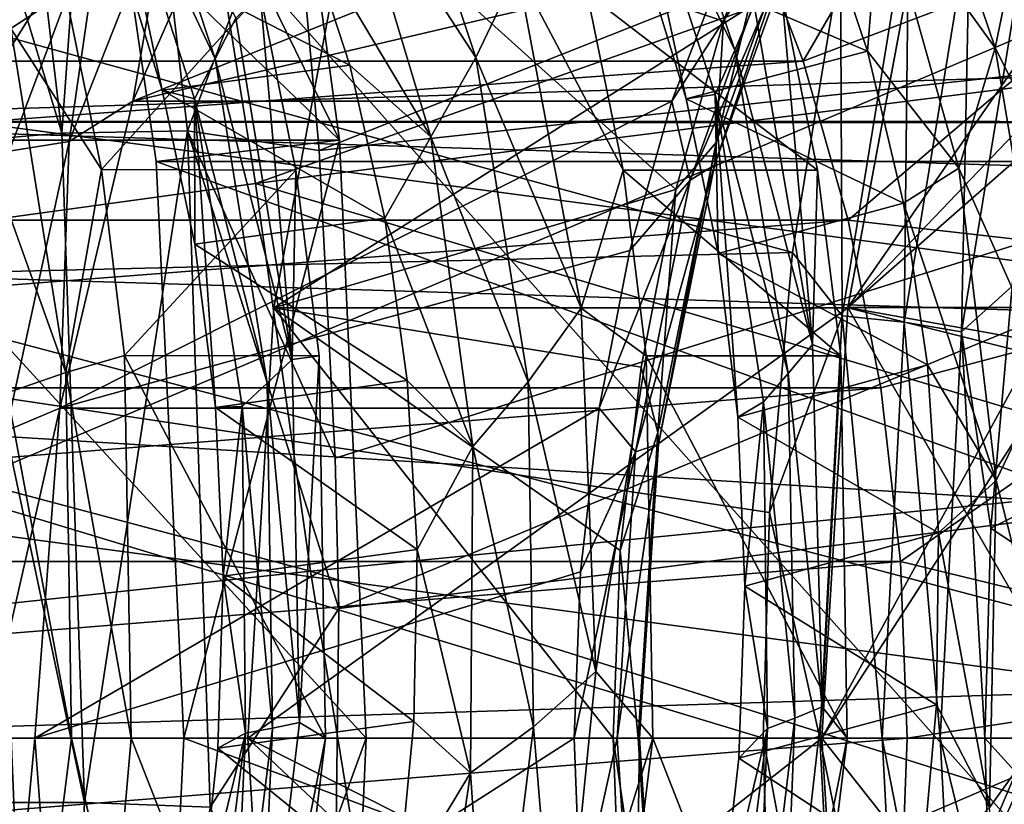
# Model space of a CAD drawing. Header units: metres. Extents: x 26 to 263, y -109 to 109.
# Tile 167 of 256: x 115.5 to 118.59, y -76.51 to -74.04. Entities that reach past the tile are written whole.
import ezdxf

# ---------------------------------------------------------------- set-up
doc = ezdxf.new("R2010")
doc.units = ezdxf.units.M
doc.layers.add('solid_500750', color=7, linetype='CONTINUOUS')

msp = doc.modelspace()

# ---------------------------------------------------------------- linework, layer by layer
at = {"layer": 'solid_500750'}
for points in [[(115.784851, -72.308708, 1.945279), (115.633789, -74.40081, 1.523011), (115.390991, -72.337746, 1.86595)], [(115.784851, -72.308708, 1.945279), (116.028961, -74.393555, 1.600509), (115.633789, -74.40081, 1.523011)], [(115.784851, -72.308708, 1.945279), (116.358383, -73.519669, 1.860463), (116.028961, -74.393555, 1.600509)], [(115.390991, -72.337746, 1.86595), (115.633789, -74.40081, 1.523011), (115.026138, -72.398567, 1.862928)], [(115.633789, -74.40081, 1.523011), (115.265152, -74.431282, 1.525332), (115.026138, -72.398567, 1.862928)], [(130.844025, -74.370224, 44.873901), (99.463753, -74.362961, 23.71574), (99.711678, -72.469185, 23.36167)], [(130.952408, -73.420219, 44.719109), (130.844025, -74.370224, 44.873901), (99.711678, -72.469185, 23.36167)], [(116.077164, -72.457069, 42.713013), (111.776817, -72.899101, 38.631111), (111.762062, -74.055214, 38.672157)], [(116.078056, -73.535301, 42.740898), (116.077164, -72.457069, 42.713013), (111.762062, -74.055214, 38.672157)], [(144.712799, -73.420189, 25.067234), (113.95842, -72.469185, 3.015215), (114.206337, -74.362961, 2.661144)], [(114.615341, -72.592262, 4.703796), (116.253647, -72.592262, 5.850949), (116.50573, -74.423073, 5.49094)], [(114.867424, -74.423073, 4.343787), (114.615341, -72.592262, 4.703796), (116.50573, -74.423073, 5.49094)], [(116.50573, -74.423073, 5.49094), (116.253647, -72.592262, 5.850949), (115.675095, -72.728882, 6.677213)], [(116.442024, -74.45533, 1.741), (116.358383, -73.519669, 1.860463), (121.093689, -72.61216, 4.042443)], [(121.221687, -73.938095, 3.863671), (116.442024, -74.45533, 1.741), (121.093689, -72.61216, 4.042443)], [(117.785126, -73.712761, 16.739622), (117.96228, -74.175003, 16.486622), (118.842056, -72.663315, 16.973619)], [(117.96228, -74.175003, 16.486622), (119.27816, -73.675003, 16.350792), (118.842056, -72.663315, 16.973619)], [(121.562912, -79.873863, 35.098366), (121.562912, -72.726135, 35.098366), (115.200058, -72.726135, 30.643042)], [(121.562912, -79.873863, 35.098366), (115.200058, -72.726135, 30.643042), (115.200058, -79.873863, 30.643042)], [(115.675095, -72.728882, 6.677213), (120.597504, -72.72831, 10.124092), (120.85331, -74.489456, 9.758762)], [(115.930855, -74.489914, 6.31195), (115.675095, -72.728882, 6.677213), (120.85331, -74.489456, 9.758762)], [(116.50573, -74.423073, 5.49094), (115.675095, -72.728882, 6.677213), (115.930855, -74.489914, 6.31195)], [(120.459496, -73.066467, 46.746578), (116.078056, -73.535301, 42.740898), (116.24234, -74.559143, 42.722672)], [(119.152031, -74.191216, 45.378681), (120.459496, -73.066467, 46.746578), (116.24234, -74.559143, 42.722672)], [(115.473717, -74.072296, 14.097964), (115.158142, -73.123528, 14.683705), (115.645477, -73.959694, 13.963606)], [(117.408867, -73.433296, 16.701004), (117.747757, -74.140495, 15.975588), (117.447685, -73.250801, 16.538401)], [(117.447685, -73.250801, 16.538401), (117.747757, -74.140495, 15.975588), (117.807991, -73.997566, 15.782422)], [(118.205147, -73.633575, 17.051115), (118.264076, -73.243851, 17.117014), (118.565239, -74.132523, 16.552629)], [(118.565239, -74.132523, 16.552629), (118.264076, -73.243851, 17.117014), (118.651787, -73.711449, 16.581755)], [(115.775436, -73.444565, 15.544935), (116.116096, -74.167763, 14.815152), (115.819519, -73.273758, 15.372965)], [(115.819519, -73.273758, 15.372965), (116.116096, -74.167763, 14.815152), (116.18042, -74.040382, 14.614264)], [(116.533958, -73.549042, 15.96505), (116.637329, -73.26992, 15.949038), (116.934517, -74.163506, 15.390336)], [(116.934517, -74.163506, 15.390336), (116.637329, -73.26992, 15.949038), (117.065025, -73.889549, 15.336612)], [(144.821198, -74.370201, 24.912437), (144.712799, -73.420189, 25.067234), (114.206337, -74.362961, 2.661144)], [(117.408867, -73.433296, 16.701004), (117.458061, -73.842506, 16.69684), (117.594452, -74.292931, 16.42795)], [(117.408867, -73.433296, 16.701004), (117.594452, -74.292931, 16.42795), (117.686348, -74.279945, 16.17053)], [(117.408867, -73.433296, 16.701004), (117.686348, -74.279945, 16.17053), (117.747757, -74.140495, 15.975588)], [(115.775436, -73.444565, 15.544935), (115.810745, -73.817505, 15.566873), (115.94915, -74.265587, 15.295115)], [(115.775436, -73.444565, 15.544935), (115.94915, -74.265587, 15.295115), (116.051201, -74.293304, 15.016913)], [(115.775436, -73.444565, 15.544935), (116.051201, -74.293304, 15.016913), (116.116096, -74.167763, 14.815152)], [(115.857246, -74.300003, 23.734743), (117.717155, -73.864952, 24.682201), (117.915031, -73.471573, 24.399605)], [(116.221855, -73.471573, 23.214029), (115.857246, -74.300003, 23.734743), (117.915031, -73.471573, 24.399605)], [(115.973839, -73.62751, 23.270096), (115.857246, -74.300003, 23.734743), (116.221855, -73.471573, 23.214029)], [(117.929298, -74.77594, 29.609571), (113.170486, -74.890312, 26.306263), (113.405899, -73.533005, 25.97007)], [(118.079422, -73.857773, 29.395178), (117.929298, -74.77594, 29.609571), (113.405899, -73.533005, 25.97007)], [(116.028961, -74.393555, 1.600509), (116.358383, -73.519669, 1.860463), (116.442024, -74.45533, 1.741)], [(116.078056, -73.535301, 42.740898), (111.762062, -74.055214, 38.672157), (111.841072, -75.176857, 38.605049)], [(116.078056, -73.535301, 42.740898), (111.841072, -75.176857, 38.605049), (113.048264, -75.000099, 39.746647)], [(113.343163, -74.957756, 40.024105), (116.078056, -73.535301, 42.740898), (113.048264, -75.000099, 39.746647)], [(113.343163, -74.957756, 40.024105), (116.24234, -74.559143, 42.722672), (116.078056, -73.535301, 42.740898)], [(114.607071, -73.937981, 24.010317), (115.313324, -74.384789, 23.756618), (115.626938, -73.558113, 23.308733)], [(115.768501, -73.660477, 23.300928), (115.626938, -73.558113, 23.308733), (115.313324, -74.384789, 23.756618)], [(116.792938, -74.412231, 15.461611), (116.394363, -73.745125, 16.045702), (116.533958, -73.549042, 15.96505)], [(116.792938, -74.412231, 15.461611), (116.533958, -73.549042, 15.96505), (116.934517, -74.163506, 15.390336)], [(117.899117, -73.560982, 25.294058), (117.711823, -74.049698, 25.56155), (116.541008, -73.656517, 27.233639)], [(117.689148, -74.430542, 25.527573), (117.711823, -74.049698, 25.56155), (117.899117, -73.560982, 25.294058)], [(117.983574, -73.613594, 25.107082), (117.689148, -74.430542, 25.527573), (117.899117, -73.560982, 25.294058)], [(117.684151, -74.500984, 25.345505), (117.689148, -74.430542, 25.527573), (117.983574, -73.613594, 25.107082)], [(117.967484, -73.714821, 24.940859), (117.684151, -74.500984, 25.345505), (117.983574, -73.613594, 25.107082)], [(115.657272, -74.427094, 23.722195), (115.857246, -74.300003, 23.734743), (115.973839, -73.62751, 23.270096)], [(115.657272, -74.427094, 23.722195), (115.973839, -73.62751, 23.270096), (115.768501, -73.660477, 23.300928)], [(116.300117, -74.949127, 27.577665), (118.102257, -74.949127, 28.839533), (118.343147, -73.656517, 28.495506)], [(116.300117, -74.949127, 27.577665), (118.343147, -73.656517, 28.495506), (116.541008, -73.656517, 27.233639)], [(117.562309, -74.577927, 25.775072), (116.300117, -74.949127, 27.577665), (116.541008, -73.656517, 27.233639)], [(117.711823, -74.049698, 25.56155), (117.562309, -74.577927, 25.775072), (116.541008, -73.656517, 27.233639)], [(118.205147, -73.633575, 17.051115), (118.16494, -74.143524, 16.936737), (118.017052, -73.704987, 17.222279)], [(118.343147, -73.656517, 28.495506), (118.102257, -74.949127, 28.839533), (119.010185, -74.000656, 27.542877)], [(118.102287, -74.948631, 28.839489), (118.757607, -74.948631, 29.298349), (118.998482, -73.656158, 28.954348)], [(118.102287, -74.948631, 28.839489), (118.998482, -73.656158, 28.954348), (118.343163, -73.656158, 28.495485)], [(119.209709, -73.976311, 27.257929), (118.102287, -74.948631, 28.839489), (118.343163, -73.656158, 28.495485)], [(118.451439, -74.51075, 16.565809), (118.16494, -74.143524, 16.936737), (118.205147, -73.633575, 17.051115)], [(118.451439, -74.51075, 16.565809), (118.205147, -73.633575, 17.051115), (118.565239, -74.132523, 16.552629)], [(115.468971, -74.457611, 23.728693), (115.768501, -73.660477, 23.300928), (115.313324, -74.384789, 23.756618)], [(115.657272, -74.427094, 23.722195), (115.768501, -73.660477, 23.300928), (115.468971, -74.457611, 23.728693)], [(118.10331, -74.673592, 16.285208), (119.27816, -73.675003, 16.350792), (117.96228, -74.175003, 16.486622)], [(118.10331, -74.673592, 16.285208), (119.562645, -74.83931, 15.94451), (119.27816, -73.675003, 16.350792)], [(119.579414, -73.701927, 14.177111), (119.579414, -78.898079, 14.177111), (107.292137, -78.898079, 5.573464)], [(119.579414, -73.701927, 14.177111), (107.292137, -78.898079, 5.573464), (107.292137, -73.701927, 5.573464)], [(120.193787, -76.300003, 14.607295), (110.363953, -73.701927, 7.724376), (110.671829, -75.023483, 7.939949)], [(120.295418, -75.023933, 14.67846), (110.363953, -73.701927, 7.724376), (120.193787, -76.300003, 14.607295)], [(120.603363, -73.701927, 14.894084), (110.363953, -73.701927, 7.724376), (120.295418, -75.023933, 14.67846)], [(111.062851, -74.175003, 11.655588), (117.785126, -73.712761, 16.739622), (110.885696, -73.712761, 11.908588)], [(111.062851, -74.175003, 11.655588), (117.96228, -74.175003, 16.486622), (117.785126, -73.712761, 16.739622)], [(118.017052, -73.704987, 17.222279), (118.16494, -74.143524, 16.936737), (117.458061, -73.842506, 16.69684)], [(117.607109, -74.548019, 25.172335), (117.684151, -74.500984, 25.345505), (117.967484, -73.714821, 24.940859)], [(117.883034, -73.782402, 24.778269), (117.607109, -74.548019, 25.172335), (117.967484, -73.714821, 24.940859)], [(118.085381, -74.974808, 29.720257), (118.079422, -73.857773, 29.395178), (118.294289, -73.694748, 29.421915)], [(118.085381, -74.974808, 29.720257), (118.294289, -73.694748, 29.421915), (118.279564, -74.994751, 29.725992)], [(118.294289, -73.694748, 29.421915), (118.485321, -73.733948, 29.432138), (118.279564, -74.994751, 29.725992)], [(118.565239, -74.132523, 16.552629), (118.651787, -73.711449, 16.581755), (118.878525, -74.751099, 16.122894)], [(116.394363, -73.745125, 16.045702), (116.539001, -74.187714, 15.764792), (115.810745, -73.817505, 15.566873)], [(116.792938, -74.412231, 15.461611), (116.539001, -74.187714, 15.764792), (116.394363, -73.745125, 16.045702)], [(118.279564, -74.994751, 29.725992), (118.485321, -73.733948, 29.432138), (118.459938, -75.024597, 29.657372)], [(118.485321, -73.733948, 29.432138), (118.660988, -73.792633, 29.370239), (118.459938, -75.024597, 29.657372)], [(117.55043, -74.300003, 24.920319), (117.607109, -74.548019, 25.172335), (117.883034, -73.782402, 24.778269)], [(117.717155, -73.864952, 24.682201), (117.55043, -74.300003, 24.920319), (117.883034, -73.782402, 24.778269)], [(118.459938, -75.024597, 29.657372), (118.660988, -73.792633, 29.370239), (118.619286, -74.881065, 29.49589)], [(116.539001, -74.187714, 15.764792), (115.94915, -74.265587, 15.295115), (115.810745, -73.817505, 15.566873)], [(118.16494, -74.143524, 16.936737), (117.594452, -74.292931, 16.42795), (117.458061, -73.842506, 16.69684)], [(115.857246, -74.300003, 23.734743), (117.55043, -74.300003, 24.920319), (117.717155, -73.864952, 24.682201)], [(118.085381, -74.974808, 29.720257), (117.929298, -74.77594, 29.609571), (118.079422, -73.857773, 29.395178)], [(116.934517, -74.163506, 15.390336), (117.065025, -73.889549, 15.336612), (117.265289, -74.950417, 14.915557)], [(117.065025, -73.889549, 15.336612), (117.284462, -73.962448, 15.10945), (117.396881, -74.517181, 14.881249)], [(117.265289, -74.950417, 14.915557), (117.065025, -73.889549, 15.336612), (117.396881, -74.517181, 14.881249)], [(115.473717, -74.072296, 14.097964), (115.645477, -73.959694, 13.963606), (115.758224, -74.514992, 13.734865)], [(115.758224, -74.514992, 13.734865), (115.645477, -73.959694, 13.963606), (116.25679, -73.962448, 14.389869)], [(115.758224, -74.514992, 13.734865), (116.25679, -73.962448, 14.389869), (116.369217, -74.517181, 14.161668)], [(116.18042, -74.040382, 14.614264), (116.357864, -75.111145, 14.226511), (116.25679, -73.962448, 14.389869)], [(116.357864, -75.111145, 14.226511), (116.369217, -74.517181, 14.161668), (116.25679, -73.962448, 14.389869)], [(116.492393, -75.42141, 1.669001), (116.442024, -74.45533, 1.741), (121.221687, -73.938095, 3.863671)], [(116.503922, -75.893761, 1.652488), (116.492393, -75.42141, 1.669001), (121.221687, -73.938095, 3.863671)], [(121.274254, -75.286362, 3.795298), (116.503922, -75.893761, 1.652488), (121.221687, -73.938095, 3.863671)], [(117.284462, -73.962448, 15.10945), (117.895058, -73.962311, 15.537088), (118.007492, -74.517021, 15.308875)], [(117.396881, -74.517181, 14.881249), (117.284462, -73.962448, 15.10945), (118.007492, -74.517021, 15.308875)], [(117.807991, -73.997566, 15.782422), (117.991714, -75.06398, 15.385704), (117.895058, -73.962311, 15.537088)], [(117.991714, -75.06398, 15.385704), (118.007492, -74.517021, 15.308875), (117.895058, -73.962311, 15.537088)], [(117.747757, -74.140495, 15.975588), (117.991714, -75.06398, 15.385704), (117.807991, -73.997566, 15.782422)], [(119.209709, -73.976311, 27.257929), (118.964516, -75.10347, 27.608095), (118.102287, -74.948631, 28.839489)], [(118.102257, -74.949127, 28.839533), (118.785294, -75.121178, 27.86405), (119.010185, -74.000656, 27.542877)], [(116.116096, -74.167763, 14.815152), (116.357864, -75.111145, 14.226511), (116.18042, -74.040382, 14.614264)], [(117.689148, -74.430542, 25.527573), (117.562309, -74.577927, 25.775072), (117.711823, -74.049698, 25.56155)], [(115.30365, -74.194618, 14.22824), (115.473717, -74.072296, 14.097964), (115.647003, -75.152336, 13.715439)], [(115.647003, -75.152336, 13.715439), (115.473717, -74.072296, 14.097964), (115.758224, -74.514992, 13.734865)], [(118.16494, -74.143524, 16.936737), (118.277588, -74.620697, 16.701509), (117.594452, -74.292931, 16.42795)], [(117.686348, -74.279945, 16.17053), (117.915009, -75.15596, 15.602475), (117.747757, -74.140495, 15.975588)], [(117.747757, -74.140495, 15.975588), (117.915009, -75.15596, 15.602475), (117.991714, -75.06398, 15.385704)], [(118.451439, -74.51075, 16.565809), (118.277588, -74.620697, 16.701509), (118.16494, -74.143524, 16.936737)], [(118.451439, -74.51075, 16.565809), (118.565239, -74.132523, 16.552629), (118.733665, -75.147469, 16.177822)], [(118.733665, -75.147469, 16.177822), (118.565239, -74.132523, 16.552629), (118.878525, -74.751099, 16.122894)], [(111.20388, -74.673592, 11.454175), (117.96228, -74.175003, 16.486622), (111.062851, -74.175003, 11.655588)], [(111.20388, -74.673592, 11.454175), (118.10331, -74.673592, 16.285208), (117.96228, -74.175003, 16.486622)], [(116.051201, -74.293304, 15.016913), (116.27935, -75.185951, 14.447742), (116.116096, -74.167763, 14.815152)], [(116.116096, -74.167763, 14.815152), (116.27935, -75.185951, 14.447742), (116.357864, -75.111145, 14.226511)], [(116.792938, -74.412231, 15.461611), (116.934517, -74.163506, 15.390336), (117.098396, -75.181564, 15.02201)], [(117.098396, -75.181564, 15.02201), (116.934517, -74.163506, 15.390336), (117.265289, -74.950417, 14.915557)], [(115.462982, -75.215721, 13.866414), (115.30365, -74.194618, 14.22824), (115.647003, -75.152336, 13.715439)], [(116.539001, -74.187714, 15.764792), (116.648132, -74.668144, 15.534602), (115.94915, -74.265587, 15.295115)], [(119.349533, -75.486343, 45.133121), (119.152031, -74.191216, 45.378681), (116.24234, -74.559143, 42.722672)], [(116.792938, -74.412231, 15.461611), (116.648132, -74.668144, 15.534602), (116.539001, -74.187714, 15.764792)], [(116.648132, -74.668144, 15.534602), (116.051796, -74.749878, 15.074422), (115.94915, -74.265587, 15.295115)], [(116.051201, -74.293304, 15.016913), (115.94915, -74.265587, 15.295115), (116.051796, -74.749878, 15.074422)], [(115.628044, -75.264725, 24.062078), (117.417694, -74.769264, 25.109884), (117.55043, -74.300003, 24.920319)], [(115.857246, -74.300003, 23.734743), (115.628044, -75.264725, 24.062078), (117.55043, -74.300003, 24.920319)], [(115.657272, -74.427094, 23.722195), (115.628044, -75.264725, 24.062078), (115.857246, -74.300003, 23.734743)], [(116.051201, -74.293304, 15.016913), (116.051796, -74.749878, 15.074422), (116.116241, -75.261772, 14.908286)], [(116.051201, -74.293304, 15.016913), (116.116241, -75.261772, 14.908286), (116.200546, -75.258797, 14.669442)], [(116.051201, -74.293304, 15.016913), (116.200546, -75.258797, 14.669442), (116.27935, -75.185951, 14.447742)], [(117.55043, -74.300003, 24.920319), (117.417694, -74.769264, 25.109884), (117.607109, -74.548019, 25.172335)], [(117.686348, -74.279945, 16.17053), (117.594452, -74.292931, 16.42795), (117.694931, -74.779076, 16.210352)], [(118.277588, -74.620697, 16.701509), (117.694931, -74.779076, 16.210352), (117.594452, -74.292931, 16.42795)], [(117.686348, -74.279945, 16.17053), (117.694931, -74.779076, 16.210352), (117.757088, -75.292297, 16.047489)], [(117.686348, -74.279945, 16.17053), (117.757088, -75.292297, 16.047489), (117.837646, -75.244125, 15.820271)], [(117.686348, -74.279945, 16.17053), (117.837646, -75.244125, 15.820271), (117.915009, -75.15596, 15.602475)], [(99.463753, -74.362961, 23.71574), (130.756912, -76.300003, 44.99831), (99.380493, -76.300003, 23.834648)], [(130.778717, -75.33213, 44.967159), (130.756912, -76.300003, 44.99831), (99.463753, -74.362961, 23.71574)], [(130.844025, -74.370224, 44.873901), (130.778717, -75.33213, 44.967159), (99.463753, -74.362961, 23.71574)], [(144.88649, -75.332115, 24.819178), (114.206337, -74.362961, 2.661144), (114.289604, -76.300003, 2.542236)], [(144.88649, -75.332115, 24.819178), (144.821198, -74.370201, 24.912437), (114.206337, -74.362961, 2.661144)], [(116.028961, -74.393555, 1.600509), (115.705345, -76.502701, 1.424576), (115.633789, -74.40081, 1.523011)], [(116.028961, -74.393555, 1.600509), (116.100151, -76.517311, 1.502631), (115.705345, -76.502701, 1.424576)], [(116.028961, -74.393555, 1.600509), (116.442024, -74.45533, 1.741), (116.492393, -75.42141, 1.669001)], [(116.028961, -74.393555, 1.600509), (116.492393, -75.42141, 1.669001), (116.503922, -75.893761, 1.652488)], [(116.028961, -74.393555, 1.600509), (116.503922, -75.893761, 1.652488), (116.100151, -76.517311, 1.502631)], [(114.867424, -74.423073, 4.343787), (116.50573, -74.423073, 5.49094), (116.590446, -76.300003, 5.369951)], [(114.952141, -76.300003, 4.222798), (114.867424, -74.423073, 4.343787), (116.590446, -76.300003, 5.369951)], [(115.633789, -74.40081, 1.523011), (115.705345, -76.502701, 1.424576), (115.265152, -74.431282, 1.525332)], [(115.705345, -76.502701, 1.424576), (115.335464, -76.502205, 1.428613), (115.265152, -74.431282, 1.525332)], [(115.459663, -75.335518, 24.00441), (115.628044, -75.264725, 24.062078), (115.657272, -74.427094, 23.722195)], [(115.459663, -75.335518, 24.00441), (115.657272, -74.427094, 23.722195), (115.468971, -74.457611, 23.728693)], [(116.50573, -74.423073, 5.49094), (115.930855, -74.489914, 6.31195), (116.016869, -76.300003, 6.189103)], [(116.50573, -74.423073, 5.49094), (116.016869, -76.300003, 6.189103), (116.590446, -76.300003, 5.369951)], [(116.924637, -75.384239, 15.13996), (116.648132, -74.668144, 15.534602), (116.792938, -74.412231, 15.461611)], [(116.924637, -75.384239, 15.13996), (116.792938, -74.412231, 15.461611), (117.098396, -75.181564, 15.02201)], [(117.689148, -74.430542, 25.527573), (117.506371, -75.341232, 25.788607), (117.562309, -74.577927, 25.775072)], [(117.508255, -75.377357, 25.596703), (117.506371, -75.341232, 25.788607), (117.689148, -74.430542, 25.527573)], [(117.684151, -74.500984, 25.345505), (117.508255, -75.377357, 25.596703), (117.689148, -74.430542, 25.527573)], [(115.930855, -74.489914, 6.31195), (120.85331, -74.489456, 9.758762), (120.939362, -76.300003, 9.635869)], [(116.016869, -76.300003, 6.189103), (115.930855, -74.489914, 6.31195), (120.939362, -76.300003, 9.635869)], [(115.647003, -75.152336, 13.715439), (115.758224, -74.514992, 13.734865), (115.831299, -75.0989, 13.562543)], [(115.831299, -75.0989, 13.562543), (115.758224, -74.514992, 13.734865), (116.369217, -74.517181, 14.161668)], [(115.831299, -75.0989, 13.562543), (116.369217, -74.517181, 14.161668), (116.442062, -75.100403, 13.989754)], [(116.357864, -75.111145, 14.226511), (116.442062, -75.100403, 13.989754), (116.369217, -74.517181, 14.161668)], [(117.265289, -74.950417, 14.915557), (117.396881, -74.517181, 14.881249), (117.469734, -75.100403, 14.709334)], [(117.396881, -74.517181, 14.881249), (118.007492, -74.517021, 15.308875), (118.08036, -75.100288, 15.136932)], [(117.469734, -75.100403, 14.709334), (117.396881, -74.517181, 14.881249), (118.08036, -75.100288, 15.136932)], [(117.435814, -75.401482, 25.416965), (117.508255, -75.377357, 25.596703), (117.684151, -74.500984, 25.345505)], [(117.607109, -74.548019, 25.172335), (117.435814, -75.401482, 25.416965), (117.684151, -74.500984, 25.345505)], [(117.991714, -75.06398, 15.385704), (118.08036, -75.100288, 15.136932), (118.007492, -74.517021, 15.308875)], [(118.568893, -75.491074, 16.2645), (118.277588, -74.620697, 16.701509), (118.451439, -74.51075, 16.565809)], [(118.568893, -75.491074, 16.2645), (118.451439, -74.51075, 16.565809), (118.733665, -75.147469, 16.177822)], [(117.321228, -75.264725, 25.247654), (117.435814, -75.401482, 25.416965), (117.607109, -74.548019, 25.172335)], [(117.417694, -74.769264, 25.109884), (117.321228, -75.264725, 25.247654), (117.607109, -74.548019, 25.172335)], [(116.414902, -75.776321, 42.503201), (116.24234, -74.559143, 42.722672), (113.343163, -74.957756, 40.024105)], [(116.414902, -75.776321, 42.503201), (119.349533, -75.486343, 45.133121), (116.24234, -74.559143, 42.722672)], [(117.562309, -74.577927, 25.775072), (117.453789, -75.135757, 25.930054), (116.300117, -74.949127, 27.577665)], [(117.506371, -75.341232, 25.788607), (117.453789, -75.135757, 25.930054), (117.562309, -74.577927, 25.775072)], [(118.277588, -74.620697, 16.701509), (118.352364, -75.12796, 16.520376), (117.694931, -74.779076, 16.210352)], [(118.568893, -75.491074, 16.2645), (118.352364, -75.12796, 16.520376), (118.277588, -74.620697, 16.701509)], [(111.306374, -75.20002, 11.307795), (118.10331, -74.673592, 16.285208), (111.20388, -74.673592, 11.454175)], [(111.306374, -75.20002, 11.307795), (118.205811, -75.20002, 16.138828), (118.10331, -74.673592, 16.285208)], [(116.648132, -74.668144, 15.534602), (116.719162, -75.177826, 15.358816), (116.051796, -74.749878, 15.074422)], [(116.924637, -75.384239, 15.13996), (116.719162, -75.177826, 15.358816), (116.648132, -74.668144, 15.534602)], [(118.10331, -74.673592, 16.285208), (118.205811, -75.20002, 16.138828), (119.562645, -74.83931, 15.94451)], [(115.628044, -75.264725, 24.062078), (117.321228, -75.264725, 25.247654), (117.417694, -74.769264, 25.109884)], [(116.719162, -75.177826, 15.358816), (116.116241, -75.261772, 14.908286), (116.051796, -74.749878, 15.074422)], [(117.929298, -74.77594, 29.609571), (117.856262, -75.591934, 29.713882), (113.170486, -74.890312, 26.306263)], [(118.352364, -75.12796, 16.520376), (117.757088, -75.292297, 16.047489), (117.694931, -74.779076, 16.210352)], [(118.085381, -74.974808, 29.720257), (117.856262, -75.591934, 29.713882), (117.929298, -74.77594, 29.609571)], [(118.205811, -75.20002, 16.138828), (118.268013, -75.745262, 16.049986), (119.562645, -74.83931, 15.94451)], [(118.268013, -75.745262, 16.049986), (119.679153, -76.088844, 15.778113), (119.562645, -74.83931, 15.94451)], [(117.83638, -76.300003, 29.742275), (113.091125, -76.300003, 26.419609), (113.170486, -74.890312, 26.306263)], [(117.856262, -75.591934, 29.713882), (117.83638, -76.300003, 29.742275), (113.170486, -74.890312, 26.306263)], [(118.459938, -75.024597, 29.657372), (118.619286, -74.881065, 29.49589), (118.551399, -75.640869, 29.59284)], [(118.551399, -75.640869, 29.59284), (118.619286, -74.881065, 29.49589), (119.619835, -75.103867, 28.066961)], [(116.218681, -76.300003, 27.69397), (118.020821, -76.300003, 28.955837), (118.102257, -74.949127, 28.839533)], [(116.300117, -74.949127, 27.577665), (116.218681, -76.300003, 27.69397), (118.102257, -74.949127, 28.839533)], [(117.365837, -76.300003, 26.055666), (116.218681, -76.300003, 27.69397), (116.300117, -74.949127, 27.577665)], [(117.388092, -75.710983, 26.023884), (117.365837, -76.300003, 26.055666), (116.300117, -74.949127, 27.577665)], [(117.453789, -75.135757, 25.930054), (117.388092, -75.710983, 26.023884), (116.300117, -74.949127, 27.577665)], [(117.098396, -75.181564, 15.02201), (117.265289, -74.950417, 14.915557), (117.311165, -76.090813, 14.714992)], [(117.311165, -76.090813, 14.714992), (117.265289, -74.950417, 14.915557), (117.469734, -75.100403, 14.709334)], [(118.020821, -76.300003, 28.955837), (118.67614, -76.300003, 29.4147), (118.757607, -74.948631, 29.298349)], [(118.020821, -76.300003, 28.955837), (118.757607, -74.948631, 29.298349), (118.102287, -74.948631, 28.839489)], [(118.020821, -76.300003, 28.955837), (118.102287, -74.948631, 28.839489), (118.88118, -76.300003, 27.72711)], [(118.102257, -74.949127, 28.839533), (118.020821, -76.300003, 28.955837), (118.785294, -75.121178, 27.86405)], [(118.964516, -75.10347, 27.608095), (118.88118, -76.300003, 27.72711), (118.102287, -74.948631, 28.839489)], [(113.502968, -76.087914, 39.844006), (116.414902, -75.776321, 42.503201), (113.343163, -74.957756, 40.024105)], [(118.085381, -74.974808, 29.720257), (118.014946, -76.300003, 29.820847), (117.856262, -75.591934, 29.713882)], [(118.085381, -74.974808, 29.720257), (118.21019, -76.300003, 29.825068), (118.014946, -76.300003, 29.820847)], [(118.085381, -74.974808, 29.720257), (118.279564, -74.994751, 29.725992), (118.21019, -76.300003, 29.825068)], [(118.279564, -74.994751, 29.725992), (118.392151, -76.300003, 29.754183), (118.21019, -76.300003, 29.825068)], [(118.279564, -74.994751, 29.725992), (118.459938, -75.024597, 29.657372), (118.392151, -76.300003, 29.754183)], [(120.193787, -76.300003, 14.607295), (110.671829, -75.023483, 7.939949), (110.773529, -76.300003, 8.011164)], [(118.459938, -75.024597, 29.657372), (118.532745, -76.300003, 29.619486), (118.392151, -76.300003, 29.754183)], [(118.459938, -75.024597, 29.657372), (118.551399, -75.640869, 29.59284), (118.532745, -76.300003, 29.619486)], [(117.915009, -75.15596, 15.602475), (118.021629, -76.202461, 15.208653), (117.991714, -75.06398, 15.385704)], [(117.991714, -75.06398, 15.385704), (118.021629, -76.202461, 15.208653), (118.08036, -75.100288, 15.136932)], [(115.647003, -75.152336, 13.715439), (115.831299, -75.0989, 13.562543), (115.85202, -76.300003, 13.398321)], [(115.831299, -75.0989, 13.562543), (116.462654, -76.300003, 13.825892), (115.85202, -76.300003, 13.398321)], [(115.831299, -75.0989, 13.562543), (116.442062, -75.100403, 13.989754), (116.462654, -76.300003, 13.825892)], [(116.27935, -75.185951, 14.447742), (116.381088, -76.251228, 14.059017), (116.357864, -75.111145, 14.226511)], [(116.357864, -75.111145, 14.226511), (116.381088, -76.251228, 14.059017), (116.442062, -75.100403, 13.989754)], [(116.381088, -76.251228, 14.059017), (116.462654, -76.300003, 13.825892), (116.442062, -75.100403, 13.989754)], [(117.311165, -76.090813, 14.714992), (117.469734, -75.100403, 14.709334), (117.490326, -76.300003, 14.545474)], [(117.469734, -75.100403, 14.709334), (118.08036, -75.100288, 15.136932), (118.10096, -76.300003, 14.973045)], [(117.469734, -75.100403, 14.709334), (118.10096, -76.300003, 14.973045), (117.490326, -76.300003, 14.545474)], [(118.021629, -76.202461, 15.208653), (118.10096, -76.300003, 14.973045), (118.08036, -75.100288, 15.136932)], [(118.551399, -75.640869, 29.59284), (119.619835, -75.103867, 28.066961), (119.536507, -76.300003, 28.18597)], [(117.506371, -75.341232, 25.788607), (117.388092, -75.710983, 26.023884), (117.453789, -75.135757, 25.930054)], [(118.352364, -75.12796, 16.520376), (118.387299, -75.656219, 16.396143), (117.757088, -75.292297, 16.047489)], [(118.020821, -76.300003, 28.955837), (118.709106, -76.300003, 27.972855), (118.785294, -75.121178, 27.86405)], [(118.568893, -75.491074, 16.2645), (118.387299, -75.656219, 16.396143), (118.352364, -75.12796, 16.520376)], [(115.462982, -75.215721, 13.866414), (115.647003, -75.152336, 13.715439), (115.66404, -76.300003, 13.556052)], [(115.647003, -75.152336, 13.715439), (115.85202, -76.300003, 13.398321), (115.66404, -76.300003, 13.556052)], [(117.837646, -75.244125, 15.820271), (117.936012, -76.238052, 15.438223), (117.915009, -75.15596, 15.602475)], [(117.915009, -75.15596, 15.602475), (117.936012, -76.238052, 15.438223), (118.021629, -76.202461, 15.208653)], [(118.568893, -75.491074, 16.2645), (118.733665, -75.147469, 16.177822), (118.755852, -76.229561, 16.011854)], [(111.368584, -75.745262, 11.218953), (118.205811, -75.20002, 16.138828), (111.306374, -75.20002, 11.307795)], [(111.368584, -75.745262, 11.218953), (118.268013, -75.745262, 16.049986), (118.205811, -75.20002, 16.138828)], [(116.719162, -75.177826, 15.358816), (116.750198, -75.707611, 15.240146), (116.116241, -75.261772, 14.908286)], [(116.200546, -75.258797, 14.669442), (116.296104, -76.269028, 14.28956), (116.27935, -75.185951, 14.447742)], [(116.27935, -75.185951, 14.447742), (116.296104, -76.269028, 14.28956), (116.381088, -76.251228, 14.059017)], [(116.924637, -75.384239, 15.13996), (116.750198, -75.707611, 15.240146), (116.719162, -75.177826, 15.358816)], [(116.924637, -75.384239, 15.13996), (117.098396, -75.181564, 15.02201), (117.115753, -76.264778, 14.862944)], [(117.115753, -76.264778, 14.862944), (117.098396, -75.181564, 15.02201), (117.311165, -76.090813, 14.714992)], [(115.462982, -75.215721, 13.866414), (115.66404, -76.300003, 13.556052), (115.475502, -76.300003, 13.714258)], [(115.628044, -75.264725, 24.062078), (115.392494, -76.300003, 24.100338), (115.549873, -76.300003, 24.173725)], [(115.459663, -75.335518, 24.00441), (115.392494, -76.300003, 24.100338), (115.628044, -75.264725, 24.062078)], [(117.321228, -75.264725, 25.247654), (115.549873, -76.300003, 24.173725), (117.262672, -75.777893, 25.331268)], [(115.628044, -75.264725, 24.062078), (115.549873, -76.300003, 24.173725), (117.321228, -75.264725, 25.247654)], [(116.200546, -75.258797, 14.669442), (116.116241, -75.261772, 14.908286), (116.140724, -75.792137, 14.799233)], [(116.750198, -75.707611, 15.240146), (116.140724, -75.792137, 14.799233), (116.116241, -75.261772, 14.908286)], [(116.200546, -75.258797, 14.669442), (116.140724, -75.792137, 14.799233), (116.211105, -76.284866, 14.52017)], [(116.200546, -75.258797, 14.669442), (116.211105, -76.284866, 14.52017), (116.296104, -76.269028, 14.28956)], [(117.321228, -75.264725, 25.247654), (117.262672, -75.777893, 25.331268), (117.435814, -75.401482, 25.416965)], [(117.837646, -75.244125, 15.820271), (117.757088, -75.292297, 16.047489), (117.77919, -75.823456, 15.941823)], [(117.837646, -75.244125, 15.820271), (117.77919, -75.823456, 15.941823), (117.850281, -76.269737, 15.668034)], [(117.837646, -75.244125, 15.820271), (117.850281, -76.269737, 15.668034), (117.936012, -76.238052, 15.438223)], [(121.274254, -75.286362, 3.795298), (119.346008, -76.917625, 2.967236), (116.485809, -77.339027, 1.678338)], [(121.274254, -75.286362, 3.795298), (116.485809, -77.339027, 1.678338), (116.503922, -75.893761, 1.652488)], [(118.387299, -75.656219, 16.396143), (117.77919, -75.823456, 15.941823), (117.757088, -75.292297, 16.047489)], [(144.88649, -75.332115, 24.819178), (114.289604, -76.300003, 2.542236), (144.90831, -76.300003, 24.788027)], [(117.506371, -75.341232, 25.788607), (117.444405, -76.300003, 25.877096), (117.388092, -75.710983, 26.023884)], [(117.506371, -75.341232, 25.788607), (117.448631, -76.300003, 25.68186), (117.444405, -76.300003, 25.877096)], [(117.508255, -75.377357, 25.596703), (117.448631, -76.300003, 25.68186), (117.506371, -75.341232, 25.788607)], [(116.917831, -76.40905, 15.016109), (116.750198, -75.707611, 15.240146), (116.924637, -75.384239, 15.13996)], [(116.917831, -76.40905, 15.016109), (116.924637, -75.384239, 15.13996), (117.115753, -76.264778, 14.862944)], [(117.508255, -75.377357, 25.596703), (117.377747, -76.300003, 25.499897), (117.448631, -76.300003, 25.68186)], [(117.435814, -75.401482, 25.416965), (117.377747, -76.300003, 25.499897), (117.508255, -75.377357, 25.596703)], [(117.435814, -75.401482, 25.416965), (117.24305, -76.300003, 25.359301), (117.377747, -76.300003, 25.499897)], [(117.262672, -75.777893, 25.331268), (117.24305, -76.300003, 25.359301), (117.435814, -75.401482, 25.416965)], [(116.414902, -75.776321, 42.503201), (119.559883, -76.770256, 44.8629), (119.349533, -75.486343, 45.133121)], [(118.547119, -76.518028, 16.162025), (118.387299, -75.656219, 16.396143), (118.568893, -75.491074, 16.2645)], [(118.547119, -76.518028, 16.162025), (118.568893, -75.491074, 16.2645), (118.755852, -76.229561, 16.011854)], [(118.014946, -76.300003, 29.820847), (117.83638, -76.300003, 29.742275), (117.856262, -75.591934, 29.713882)], [(118.387299, -75.656219, 16.396143), (118.381142, -76.196022, 16.330597), (117.77919, -75.823456, 15.941823)], [(118.547119, -76.518028, 16.162025), (118.381142, -76.196022, 16.330597), (118.387299, -75.656219, 16.396143)], [(118.551399, -75.640869, 29.59284), (119.536507, -76.300003, 28.18597), (118.532745, -76.300003, 29.619486)], [(116.750198, -75.707611, 15.240146), (116.740067, -76.248009, 15.180281), (116.140724, -75.792137, 14.799233)], [(116.917831, -76.40905, 15.016109), (116.740067, -76.248009, 15.180281), (116.750198, -75.707611, 15.240146)], [(117.444405, -76.300003, 25.877096), (117.365837, -76.300003, 26.055666), (117.388092, -75.710983, 26.023884)], [(111.389435, -76.300003, 11.189169), (118.268013, -75.745262, 16.049986), (111.368584, -75.745262, 11.218953)], [(111.389435, -76.300003, 11.189169), (118.288872, -76.300003, 16.020203), (118.268013, -75.745262, 16.049986)], [(118.268013, -75.745262, 16.049986), (118.288872, -76.300003, 16.020203), (119.679153, -76.088844, 15.778113)], [(113.502968, -76.087914, 39.844006), (116.611572, -76.980293, 42.256985), (116.414902, -75.776321, 42.503201)], [(117.262672, -75.777893, 25.331268), (115.549873, -76.300003, 24.173725), (117.24305, -76.300003, 25.359301)], [(116.414902, -75.776321, 42.503201), (116.611572, -76.980293, 42.256985), (119.559883, -76.770256, 44.8629)], [(116.740067, -76.248009, 15.180281), (116.124168, -76.331551, 14.748771), (116.140724, -75.792137, 14.799233)], [(116.211105, -76.284866, 14.52017), (116.140724, -75.792137, 14.799233), (116.124168, -76.331551, 14.748771)], [(118.381142, -76.196022, 16.330597), (117.760231, -76.363098, 15.894803), (117.77919, -75.823456, 15.941823)], [(117.850281, -76.269737, 15.668034), (117.77919, -75.823456, 15.941823), (117.760231, -76.363098, 15.894803)], [(116.100151, -76.517311, 1.502631), (116.503922, -75.893761, 1.652488), (116.485809, -77.339027, 1.678338)], [(113.502968, -76.087914, 39.844006), (113.681702, -77.206161, 39.622631), (116.611572, -76.980293, 42.256985)], [(117.115753, -76.264778, 14.862944), (117.311165, -76.090813, 14.714992), (117.196213, -77.243538, 14.744118)], [(117.196213, -77.243538, 14.744118), (117.311165, -76.090813, 14.714992), (117.490326, -76.300003, 14.545474)], [(118.268013, -76.854736, 16.049986), (119.62072, -77.349907, 15.861568), (119.679153, -76.088844, 15.778113)], [(118.288872, -76.300003, 16.020203), (118.268013, -76.854736, 16.049986), (119.679153, -76.088844, 15.778113)], [(118.381142, -76.196022, 16.330597), (118.333374, -76.737686, 16.324476), (117.760231, -76.363098, 15.894803)], [(118.021629, -76.202461, 15.208653), (117.892311, -77.346626, 15.259014), (118.10096, -76.300003, 14.973045)], [(117.936012, -76.238052, 15.438223), (117.892311, -77.346626, 15.259014), (118.021629, -76.202461, 15.208653)], [(118.547119, -76.518028, 16.162025), (118.333374, -76.737686, 16.324476), (118.381142, -76.196022, 16.330597)], [(116.740067, -76.248009, 15.180281), (116.688309, -76.789337, 15.179854), (116.124168, -76.331551, 14.748771)], [(116.381088, -76.251228, 14.059017), (116.245049, -77.39415, 14.118972), (116.462654, -76.300003, 13.825892)], [(116.296104, -76.269028, 14.28956), (116.245049, -77.39415, 14.118972), (116.381088, -76.251228, 14.059017)], [(116.917831, -76.40905, 15.016109), (116.688309, -76.789337, 15.179854), (116.740067, -76.248009, 15.180281)], [(117.936012, -76.238052, 15.438223), (117.80587, -77.323761, 15.489824), (117.892311, -77.346626, 15.259014)], [(117.850281, -76.269737, 15.668034), (117.80587, -77.323761, 15.489824), (117.936012, -76.238052, 15.438223)], [(118.547119, -76.518028, 16.162025), (118.755852, -76.229561, 16.011854), (118.626846, -77.315758, 16.061821)], [(116.211105, -76.284866, 14.52017), (116.124168, -76.331551, 14.748771), (116.066277, -76.870399, 14.75736)], [(116.211105, -76.284866, 14.52017), (116.066277, -76.870399, 14.75736), (116.078606, -77.311821, 14.575214)], [(116.211105, -76.284866, 14.52017), (116.078606, -77.311821, 14.575214), (116.161705, -77.353905, 14.347247)], [(116.296104, -76.269028, 14.28956), (116.161705, -77.353905, 14.347247), (116.245049, -77.39415, 14.118972)], [(116.211105, -76.284866, 14.52017), (116.161705, -77.353905, 14.347247), (116.296104, -76.269028, 14.28956)], [(116.917831, -76.40905, 15.016109), (117.115753, -76.264778, 14.862944), (116.981903, -77.350052, 14.919832)], [(116.981903, -77.350052, 14.919832), (117.115753, -76.264778, 14.862944), (117.196213, -77.243538, 14.744118)], [(117.850281, -76.269737, 15.668034), (117.760231, -76.363098, 15.894803), (117.699928, -76.901619, 15.906831)], [(117.850281, -76.269737, 15.668034), (117.699928, -76.901619, 15.906831), (117.719864, -77.297112, 15.720108)], [(117.850281, -76.269737, 15.668034), (117.719864, -77.297112, 15.720108), (117.80587, -77.323761, 15.489824)], [(130.778717, -77.267883, 44.967159), (99.463753, -78.237045, 23.71574), (99.380493, -76.300003, 23.834648)], [(130.756912, -76.300003, 44.99831), (130.778717, -77.267883, 44.967159), (99.380493, -76.300003, 23.834648)], [(120.603363, -78.898079, 14.894084), (110.773529, -76.300003, 8.011164), (110.671852, -77.576347, 7.939968)], [(120.295403, -77.575951, 14.678448), (120.193787, -76.300003, 14.607295), (110.773529, -76.300003, 8.011164)], [(120.295403, -77.575951, 14.678448), (110.773529, -76.300003, 8.011164), (120.603363, -78.898079, 14.894084)], [(111.368584, -76.854736, 11.218953), (118.268013, -76.854736, 16.049986), (118.288872, -76.300003, 16.020203)], [(111.368584, -76.854736, 11.218953), (118.288872, -76.300003, 16.020203), (111.389435, -76.300003, 11.189169)], [(117.855949, -77.002457, 29.714333), (113.091125, -76.300003, 26.419609), (117.83638, -76.300003, 29.742275)], [(117.855949, -77.002457, 29.714333), (113.170341, -77.708359, 26.30648), (113.091125, -76.300003, 26.419609)], [(144.90831, -76.300003, 24.788027), (114.289604, -76.300003, 2.542236), (114.206337, -78.237045, 2.661144)], [(144.88649, -77.267868, 24.819176), (144.90831, -76.300003, 24.788027), (114.206337, -78.237045, 2.661144)], [(114.867424, -78.176933, 4.343787), (114.952141, -76.300003, 4.222798), (116.50573, -78.176933, 5.49094)], [(114.952141, -76.300003, 4.222798), (116.590446, -76.300003, 5.369951), (116.50573, -78.176933, 5.49094)], [(115.336967, -77.383453, 13.77793), (115.475502, -76.300003, 13.714258), (115.522278, -77.436668, 13.624788)], [(115.392494, -76.300003, 24.100338), (115.459663, -77.264481, 24.00441), (115.549873, -76.300003, 24.173725)], [(115.459663, -77.264481, 24.00441), (115.628044, -77.335274, 24.062078), (115.549873, -76.300003, 24.173725)], [(115.475502, -76.300003, 13.714258), (115.66404, -76.300003, 13.556052), (115.522278, -77.436668, 13.624788)], [(115.522278, -77.436668, 13.624788), (115.66404, -76.300003, 13.556052), (115.79966, -76.902237, 13.406096)], [(115.549873, -76.300003, 24.173725), (115.628044, -77.335274, 24.062078), (117.24305, -76.300003, 25.359301)], [(115.628044, -77.335274, 24.062078), (117.262672, -76.822105, 25.331268), (117.24305, -76.300003, 25.359301)], [(115.66404, -76.300003, 13.556052), (115.85202, -76.300003, 13.398321), (115.79966, -76.902237, 13.406096)], [(115.79966, -76.902237, 13.406096), (115.85202, -76.300003, 13.398321), (116.317787, -77.488983, 13.899544)], [(115.85202, -76.300003, 13.398321), (116.462654, -76.300003, 13.825892), (116.317787, -77.488983, 13.899544)], [(115.930855, -78.110085, 6.31195), (116.590446, -76.300003, 5.369951), (116.016869, -76.300003, 6.189103)], [(120.85331, -78.110542, 9.758762), (115.930855, -78.110085, 6.31195), (116.016869, -76.300003, 6.189103)], [(115.930855, -78.110085, 6.31195), (116.50573, -78.176933, 5.49094), (116.590446, -76.300003, 5.369951)], [(120.85331, -78.110542, 9.758762), (116.016869, -76.300003, 6.189103), (120.939362, -76.300003, 9.635869)], [(116.218681, -76.300003, 27.69397), (116.300117, -77.650871, 27.577665), (118.020821, -76.300003, 28.955837)], [(117.453789, -77.464249, 25.930054), (116.300117, -77.650871, 27.577665), (116.218681, -76.300003, 27.69397)], [(117.388092, -76.889023, 26.023884), (116.218681, -76.300003, 27.69397), (117.365837, -76.300003, 26.055666)], [(117.388092, -76.889023, 26.023884), (117.453789, -77.464249, 25.930054), (116.218681, -76.300003, 27.69397)], [(116.245049, -77.39415, 14.118972), (116.317787, -77.488983, 13.899544), (116.462654, -76.300003, 13.825892)], [(116.300117, -77.650871, 27.577665), (118.102257, -77.650871, 28.839533), (118.020821, -76.300003, 28.955837)], [(117.196213, -77.243538, 14.744118), (117.490326, -76.300003, 14.545474), (117.345451, -77.488983, 14.619125)], [(117.262672, -76.822105, 25.331268), (117.377747, -76.300003, 25.499897), (117.24305, -76.300003, 25.359301)], [(117.262672, -76.822105, 25.331268), (117.435814, -77.198517, 25.416965), (117.377747, -76.300003, 25.499897)], [(117.345451, -77.488983, 14.619125), (117.490326, -76.300003, 14.545474), (117.95594, -77.489746, 15.046822)], [(117.506371, -77.258766, 25.788607), (117.388092, -76.889023, 26.023884), (117.365837, -76.300003, 26.055666)], [(117.444405, -76.300003, 25.877096), (117.506371, -77.258766, 25.788607), (117.365837, -76.300003, 26.055666)], [(117.435814, -77.198517, 25.416965), (117.448631, -76.300003, 25.68186), (117.377747, -76.300003, 25.499897)], [(117.435814, -77.198517, 25.416965), (117.508255, -77.222641, 25.596703), (117.448631, -76.300003, 25.68186)], [(117.508255, -77.222641, 25.596703), (117.506371, -77.258766, 25.788607), (117.444405, -76.300003, 25.877096)], [(117.508255, -77.222641, 25.596703), (117.444405, -76.300003, 25.877096), (117.448631, -76.300003, 25.68186)], [(117.490326, -76.300003, 14.545474), (118.10096, -76.300003, 14.973045), (117.95594, -77.489746, 15.046822)], [(118.085381, -77.625191, 29.720257), (117.855949, -77.002457, 29.714333), (117.83638, -76.300003, 29.742275)], [(118.085381, -77.625191, 29.720257), (117.83638, -76.300003, 29.742275), (118.014946, -76.300003, 29.820847)], [(117.892311, -77.346626, 15.259014), (117.95594, -77.489746, 15.046822), (118.10096, -76.300003, 14.973045)], [(118.014946, -76.300003, 29.820847), (118.21019, -76.300003, 29.825068), (118.279564, -77.605247, 29.725992)], [(118.085381, -77.625191, 29.720257), (118.014946, -76.300003, 29.820847), (118.279564, -77.605247, 29.725992)], [(118.102287, -77.651367, 28.839489), (118.67614, -76.300003, 29.4147), (118.020821, -76.300003, 28.955837)], [(118.020821, -76.300003, 28.955837), (118.88118, -76.300003, 27.72711), (118.964516, -77.496529, 27.608095)], [(118.102287, -77.651367, 28.839489), (118.020821, -76.300003, 28.955837), (118.964516, -77.496529, 27.608095)], [(118.102257, -77.650871, 28.839533), (118.709106, -76.300003, 27.972855), (118.020821, -76.300003, 28.955837)], [(118.102257, -77.650871, 28.839533), (118.785294, -77.478821, 27.86405), (118.709106, -76.300003, 27.972855)], [(118.102287, -77.651367, 28.839489), (118.757607, -77.651367, 29.298349), (118.67614, -76.300003, 29.4147)], [(118.21019, -76.300003, 29.825068), (118.392151, -76.300003, 29.754183), (118.459938, -77.575401, 29.657372)], [(118.279564, -77.605247, 29.725992), (118.21019, -76.300003, 29.825068), (118.459938, -77.575401, 29.657372)], [(118.392151, -76.300003, 29.754183), (118.532745, -76.300003, 29.619486), (118.551109, -76.953903, 29.593262)], [(118.459938, -77.575401, 29.657372), (118.392151, -76.300003, 29.754183), (118.551109, -76.953903, 29.593262)], [(118.532745, -76.300003, 29.619486), (119.536507, -76.300003, 28.18597), (119.619835, -77.496132, 28.066961)], [(118.551109, -76.953903, 29.593262), (118.532745, -76.300003, 29.619486), (119.619835, -77.496132, 28.066961)], [(116.688309, -76.789337, 15.179854), (116.066277, -76.870399, 14.75736), (116.124168, -76.331551, 14.748771)], [(118.333374, -76.737686, 16.324476), (117.699928, -76.901619, 15.906831), (117.760231, -76.363098, 15.894803)], [(116.76931, -77.427567, 15.09466), (116.688309, -76.789337, 15.179854), (116.917831, -76.40905, 15.016109)], [(116.76931, -77.427567, 15.09466), (116.917831, -76.40905, 15.016109), (116.981903, -77.350052, 14.919832)], [(115.604187, -78.600471, 1.572656), (115.235634, -78.569016, 1.574747), (115.335464, -76.502205, 1.428613)], [(115.705345, -76.502701, 1.424576), (115.604187, -78.600471, 1.572656), (115.335464, -76.502205, 1.428613)], [(116.100151, -76.517311, 1.502631), (115.604187, -78.600471, 1.572656), (115.705345, -76.502701, 1.424576)]]:
    msp.add_3dface(points, dxfattribs=at)

doc.saveas('drawing.dxf')
